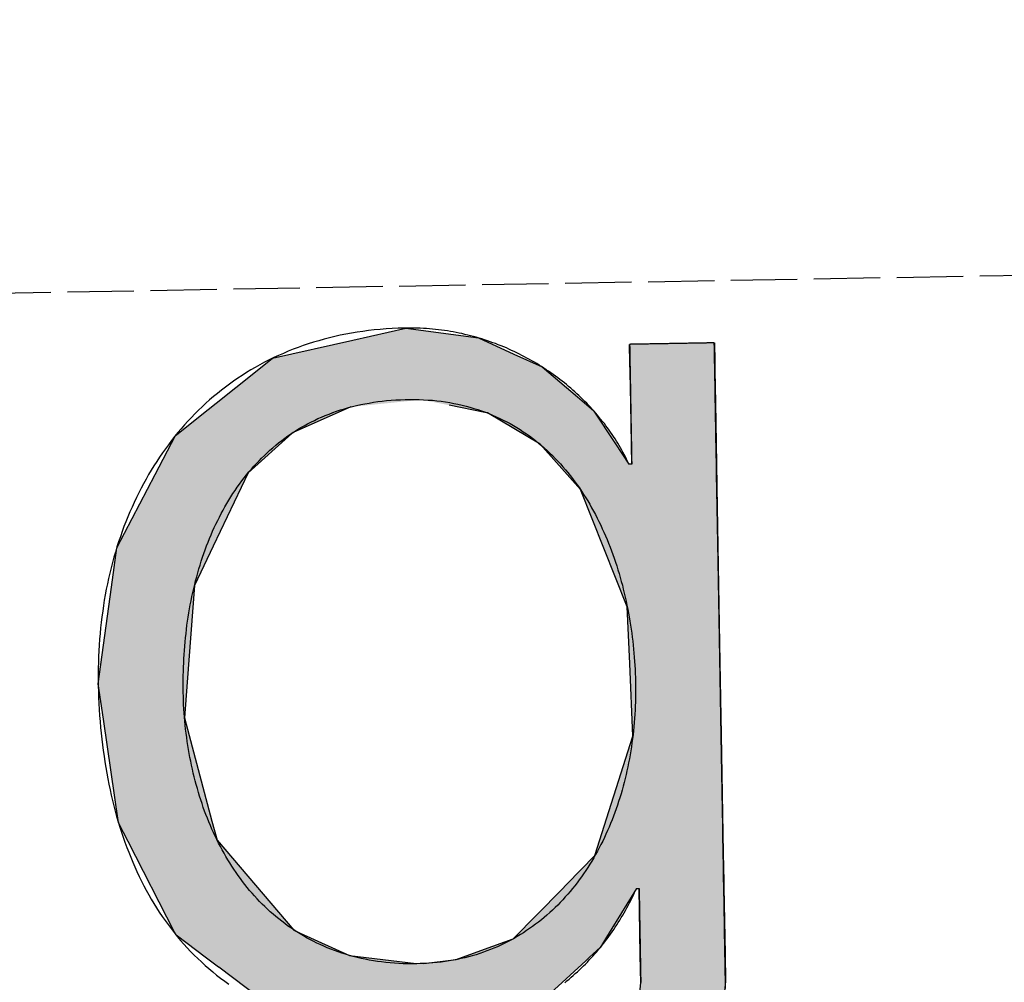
# Model space of a CAD drawing. Extents: x 1073 to 6773, y 5991 to 11616.
# Tile 28 of 58: x 3571 to 3646, y 8065 to 8138. Entities that reach past the tile are written whole.
import ezdxf

# ---------------------------------------------------------------- set-up
doc = ezdxf.new("R2010")
doc.units = 0
doc.linetypes.add('GEN3', pattern=[6.25, 5, -1.25])
doc.layers.get('0').update_dxf_attribs({"linetype": 'CONTINUOUS'})
doc.layers.add('3', color=6, linetype='GEN3')
doc.layers.add('LOGO', color=7, linetype='CONTINUOUS')

# ---------------------------------------------------------------- blocks, each defined once
blk = doc.blocks.new('*U29')
at = {"layer": 'LOGO', "color": 30, "linetype": 'CONTINUOUS'}
for p, q in [((70.736, 7.654), (71.316, 7.774)), ((71.316, 7.774), (72.103, 7.654)), ((69.862, 7.472), (70.736, 7.654)), ((72.103, 7.654), (72.485, 7.472)), ((73.747, 7.351), (73.747, 7.555)), ((74.669, 7.555), (74.669, 7.351)), ((69.672, 7.326), (69.862, 7.472)), ((72.485, 7.472), (72.791, 7.326)), ((69.239, 6.993), (69.672, 7.326)), ((72.791, 7.326), (73.169, 6.993)), ((73.747, 7.256), (73.747, 7.351)), ((74.669, 7.351), (74.669, 7.256)), ((73.747, 6.903), (73.747, 7.256)), ((74.669, 7.256), (74.669, 6.903)), ((69.153, 6.928), (69.239, 6.993)), ((73.169, 6.993), (73.244, 6.928)), ((68.806, 6.661), (69.153, 6.928)), ((70.704, 6.928), (70.07, 6.661)), ((72.161, 6.842), (71.772, 6.928)), ((73.244, 6.928), (73.342, 6.842)), ((73.747, 6.47), (73.747, 6.903)), ((74.669, 6.903), (74.669, 6.47)), ((72.187, 6.836), (72.161, 6.842)), ((72.754, 6.486), (72.187, 6.836)), ((73.342, 6.842), (73.346, 6.836)), ((73.346, 6.836), (73.568, 6.486)), ((68.562, 6.23), (68.792, 6.651)), ((68.792, 6.651), (68.806, 6.661)), ((70.058, 6.651), (69.574, 6.23)), ((70.07, 6.661), (70.058, 6.651)), ((72.956, 6.252), (72.754, 6.486)), ((73.568, 6.486), (73.717, 6.252)), ((73.747, 6.455), (73.747, 6.47)), ((73.747, 6.252), (73.747, 6.455)), ((74.669, 6.47), (74.669, 6.455)), ((74.669, 6.455), (74.669, 6.252)), ((68.131, 5.44), (68.562, 6.23)), ((69.574, 6.23), (69.18, 5.44)), ((73.185, 5.986), (72.956, 6.252)), ((74.669, 6.252), (74.669, 5.986)), ((73.672, 4.703), (73.185, 5.986)), ((74.669, 5.986), (74.669, 4.703)), ((68.065, 5.015), (68.131, 5.44)), ((69.18, 5.44), (68.969, 5.015)), ((67.904, 3.968), (68.065, 5.015)), ((68.969, 5.015), (68.872, 3.968)), ((73.687, 4.085), (73.672, 4.703)), ((74.669, 4.703), (74.669, 4.085)), ((73.708, 3.295), (73.687, 4.085)), ((74.669, 4.085), (74.669, 3.295)), ((67.954, 3.58), (67.904, 3.968)), ((68.872, 3.968), (68.836, 3.58)), ((68.098, 2.453), (67.954, 3.58)), ((68.836, 3.58), (69.115, 2.453)), ((73.273, 2.006), (73.708, 3.295)), ((74.669, 3.295), (74.669, 2.006)), ((68.2, 2.246), (68.098, 2.453)), ((69.115, 2.453), (69.167, 2.246)), ((68.688, 1.253), (68.2, 2.246)), ((69.167, 2.246), (69.986, 1.253)), ((72.961, 1.699), (73.273, 2.006)), ((74.669, 2.006), (74.669, 1.699)), ((72.369, 1.116), (72.901, 1.639)), ((72.901, 1.639), (72.961, 1.699)), ((73.717, 1.639), (73.384, 1.116)), ((73.747, 0.913), (73.747, 1.639)), ((74.669, 1.699), (74.669, 1.639)), ((74.669, 1.639), (74.669, 0.913)), ((68.704, 1.22), (68.688, 1.253)), ((69.029, 0.966), (68.704, 1.22)), ((69.986, 1.253), (70.054, 1.22)), ((70.054, 1.22), (70.586, 0.966)), ((72.054, 1.008), (72.369, 1.116)), ((73.384, 1.116), (73.315, 1.008)), ((69.159, 0.865), (69.029, 0.966)), ((70.586, 0.966), (71.308, 0.865)), ((71.744, 0.901), (72.054, 1.008)), ((73.315, 1.008), (73.195, 0.901)), ((69.16, 0.864), (69.159, 0.865)), ((69.602, 0.518), (69.16, 0.864)), ((71.39, 0.865), (71.744, 0.901)), ((73.153, 0.864), (72.764, 0.518)), ((73.154, 0.865), (73.153, 0.864)), ((73.195, 0.901), (73.154, 0.865)), ((73.747, 0.615), (73.747, 0.913)), ((74.669, 0.913), (74.669, 0.615)), ((73.606, -0.61), (73.747, 0.615)), ((74.669, 0.615), (74.522, -0.61)), ((69.764, 0.391), (69.602, 0.518)), ((72.764, 0.518), (72.494, 0.391)), ((70.739, 0.2), (69.764, 0.391)), ((72.494, 0.391), (72.088, 0.2)), ((71.316, 0.087), (70.739, 0.2)), ((72.088, 0.2), (71.316, 0.087)), ((73.462, -0.904), (73.606, -0.61)), ((74.522, -0.61), (74.486, -0.904)), ((68.409, -1.438), (68.183, -0.733)), ((69.105, -0.733), (69.393, -1.438)), ((73.168, -1.505), (73.462, -0.904)), ((74.486, -0.904), (74.186, -1.505)), ((68.516, -1.769), (68.409, -1.438)), ((69.393, -1.438), (69.755, -1.769)), ((72.422, -2.047), (73.168, -1.505)), ((74.186, -1.505), (73.915, -2.047)), ((68.652, -1.904), (68.516, -1.769)), ((69.755, -1.769), (69.903, -1.904)), ((68.992, -2.24), (68.652, -1.904)), ((69.903, -1.904), (71.316, -2.24)), ((71.316, -2.24), (72.412, -2.054)), ((72.412, -2.054), (72.422, -2.047)), ((73.904, -2.054), (73.636, -2.24)), ((73.915, -2.047), (73.904, -2.054)), ((69.233, -2.479), (68.992, -2.24)), ((73.636, -2.24), (73.295, -2.479)), ((69.922, -2.766), (69.233, -2.479)), ((73.295, -2.479), (72.881, -2.766)), ((70.208, -2.886), (69.922, -2.766)), ((72.881, -2.766), (72.131, -2.886)), ((71.316, -3.017), (70.208, -2.886)), ((72.131, -2.886), (71.316, -3.017))]:
    blk.add_line(p, q, dxfattribs=at)
at = {"layer": 'LOGO', "color": 30, "linetype": 'CONTINUOUS', "extrusion": (0, 0, -1)}
for points in [[(-71.316, 7.774), (-72.103, 7.654), (-70.736, 7.654)], [(-70.736, 7.654), (-72.485, 7.472), (-69.862, 7.472)], [(-70.736, 7.654), (-72.103, 7.654), (-72.485, 7.472)], [(-73.747, 7.555), (-74.669, 7.351), (-73.747, 7.351)], [(-73.747, 7.555), (-74.669, 7.555), (-74.669, 7.351)], [(-69.862, 7.472), (-72.791, 7.326), (-69.672, 7.326)], [(-69.862, 7.472), (-72.485, 7.472), (-72.791, 7.326)], [(-69.672, 7.326), (-73.169, 6.993), (-69.239, 6.993)], [(-69.672, 7.326), (-72.791, 7.326), (-73.169, 6.993)], [(-73.747, 7.351), (-74.669, 7.256), (-73.747, 7.256)], [(-73.747, 7.351), (-74.669, 7.351), (-74.669, 7.256)], [(-73.747, 7.256), (-74.669, 6.903), (-73.747, 6.903)], [(-73.747, 7.256), (-74.669, 7.256), (-74.669, 6.903)], [(-69.239, 6.993), (-70.704, 6.928), (-69.153, 6.928)], [(-69.239, 6.993), (-71.476, 6.993), (-70.704, 6.928)], [(-71.476, 6.993), (-73.244, 6.928), (-71.772, 6.928)], [(-71.476, 6.993), (-73.169, 6.993), (-73.244, 6.928)], [(-69.153, 6.928), (-70.07, 6.661), (-68.806, 6.661)], [(-69.153, 6.928), (-70.704, 6.928), (-70.07, 6.661)], [(-71.772, 6.928), (-73.342, 6.842), (-72.161, 6.842)], [(-71.772, 6.928), (-73.244, 6.928), (-73.342, 6.842)], [(-73.747, 6.903), (-74.669, 6.47), (-73.747, 6.47)], [(-73.747, 6.903), (-74.669, 6.903), (-74.669, 6.47)], [(-72.161, 6.842), (-73.346, 6.836), (-72.187, 6.836)], [(-72.161, 6.842), (-73.342, 6.842), (-73.346, 6.836)], [(-72.187, 6.836), (-73.568, 6.486), (-72.754, 6.486)], [(-72.187, 6.836), (-73.346, 6.836), (-73.568, 6.486)], [(-68.792, 6.651), (-69.574, 6.23), (-68.562, 6.23)], [(-68.806, 6.661), (-70.058, 6.651), (-68.792, 6.651)], [(-68.792, 6.651), (-70.058, 6.651), (-69.574, 6.23)], [(-68.806, 6.661), (-70.07, 6.661), (-70.058, 6.651)], [(-72.754, 6.486), (-73.717, 6.252), (-72.956, 6.252)], [(-72.754, 6.486), (-73.568, 6.486), (-73.717, 6.252)], [(-73.747, 6.47), (-74.669, 6.455), (-73.747, 6.455)], [(-73.747, 6.47), (-74.669, 6.47), (-74.669, 6.455)], [(-73.747, 6.455), (-74.669, 6.252), (-73.747, 6.252)], [(-73.747, 6.455), (-74.669, 6.455), (-74.669, 6.252)], [(-68.562, 6.23), (-69.18, 5.44), (-68.131, 5.44)], [(-68.562, 6.23), (-69.574, 6.23), (-69.18, 5.44)], [(-72.956, 6.252), (-74.669, 5.986), (-73.185, 5.986)], [(-72.956, 6.252), (-74.669, 6.252), (-74.669, 5.986)], [(-73.185, 5.986), (-74.669, 4.703), (-73.672, 4.703)], [(-73.185, 5.986), (-74.669, 5.986), (-74.669, 4.703)], [(-68.131, 5.44), (-68.969, 5.015), (-68.065, 5.015)], [(-68.131, 5.44), (-69.18, 5.44), (-68.969, 5.015)], [(-68.065, 5.015), (-68.872, 3.968), (-67.904, 3.968)], [(-68.065, 5.015), (-68.969, 5.015), (-68.872, 3.968)], [(-73.672, 4.703), (-74.669, 4.085), (-73.687, 4.085)], [(-73.672, 4.703), (-74.669, 4.703), (-74.669, 4.085)], [(-73.687, 4.085), (-74.669, 3.295), (-73.708, 3.295)], [(-73.687, 4.085), (-74.669, 4.085), (-74.669, 3.295)], [(-67.904, 3.968), (-68.836, 3.58), (-67.954, 3.58)], [(-67.904, 3.968), (-68.872, 3.968), (-68.836, 3.58)], [(-67.954, 3.58), (-69.115, 2.453), (-68.098, 2.453)], [(-67.954, 3.58), (-68.836, 3.58), (-69.115, 2.453)], [(-73.708, 3.295), (-74.669, 2.006), (-73.273, 2.006)], [(-73.708, 3.295), (-74.669, 3.295), (-74.669, 2.006)], [(-68.098, 2.453), (-69.167, 2.246), (-68.2, 2.246)], [(-68.098, 2.453), (-69.115, 2.453), (-69.167, 2.246)], [(-68.2, 2.246), (-69.986, 1.253), (-68.688, 1.253)], [(-68.2, 2.246), (-69.167, 2.246), (-69.986, 1.253)], [(-73.273, 2.006), (-74.669, 1.699), (-72.961, 1.699)], [(-73.273, 2.006), (-74.669, 2.006), (-74.669, 1.699)], [(-72.901, 1.639), (-73.384, 1.116), (-72.369, 1.116)], [(-72.961, 1.699), (-74.669, 1.639), (-72.901, 1.639)], [(-72.901, 1.639), (-73.717, 1.639), (-73.384, 1.116)], [(-72.961, 1.699), (-74.669, 1.699), (-74.669, 1.639)], [(-73.747, 1.639), (-74.669, 0.913), (-73.747, 0.913)], [(-73.747, 1.639), (-74.669, 1.639), (-74.669, 0.913)], [(-68.688, 1.253), (-70.054, 1.22), (-68.704, 1.22)], [(-68.688, 1.253), (-69.986, 1.253), (-70.054, 1.22)], [(-68.704, 1.22), (-70.586, 0.966), (-69.029, 0.966)], [(-68.704, 1.22), (-70.054, 1.22), (-70.586, 0.966)], [(-72.369, 1.116), (-73.315, 1.008), (-72.054, 1.008)], [(-72.369, 1.116), (-73.384, 1.116), (-73.315, 1.008)], [(-69.029, 0.966), (-71.308, 0.865), (-69.159, 0.865)], [(-69.029, 0.966), (-70.586, 0.966), (-71.308, 0.865)], [(-72.054, 1.008), (-73.195, 0.901), (-71.744, 0.901)], [(-72.054, 1.008), (-73.315, 1.008), (-73.195, 0.901)], [(-69.159, 0.865), (-71.316, 0.864), (-69.16, 0.864)], [(-69.159, 0.865), (-71.308, 0.865), (-71.316, 0.864)], [(-69.16, 0.864), (-72.764, 0.518), (-69.602, 0.518)], [(-69.16, 0.864), (-73.153, 0.864), (-72.764, 0.518)], [(-71.39, 0.865), (-73.153, 0.864), (-71.316, 0.864)], [(-71.744, 0.901), (-73.154, 0.865), (-71.39, 0.865)], [(-71.39, 0.865), (-73.154, 0.865), (-73.153, 0.864)], [(-71.744, 0.901), (-73.195, 0.901), (-73.154, 0.865)], [(-73.747, 0.913), (-74.669, 0.615), (-73.747, 0.615)], [(-73.747, 0.913), (-74.669, 0.913), (-74.669, 0.615)], [(-73.747, 0.615), (-74.522, -0.61), (-73.606, -0.61)], [(-73.747, 0.615), (-74.669, 0.615), (-74.522, -0.61)], [(-69.602, 0.518), (-72.494, 0.391), (-69.764, 0.391)], [(-69.602, 0.518), (-72.764, 0.518), (-72.494, 0.391)], [(-69.764, 0.391), (-72.088, 0.2), (-70.739, 0.2)], [(-69.764, 0.391), (-72.494, 0.391), (-72.088, 0.2)], [(-70.739, 0.2), (-72.088, 0.2), (-71.316, 0.087)], [(-73.606, -0.61), (-74.486, -0.904), (-73.462, -0.904)], [(-73.606, -0.61), (-74.522, -0.61), (-74.486, -0.904)], [(-68.183, -0.733), (-69.393, -1.438), (-68.409, -1.438)], [(-68.183, -0.733), (-69.105, -0.733), (-69.393, -1.438)], [(-73.462, -0.904), (-74.186, -1.505), (-73.168, -1.505)], [(-73.462, -0.904), (-74.486, -0.904), (-74.186, -1.505)], [(-68.409, -1.438), (-69.755, -1.769), (-68.516, -1.769)], [(-68.409, -1.438), (-69.393, -1.438), (-69.755, -1.769)], [(-73.168, -1.505), (-73.915, -2.047), (-72.422, -2.047)], [(-73.168, -1.505), (-74.186, -1.505), (-73.915, -2.047)], [(-68.516, -1.769), (-69.903, -1.904), (-68.652, -1.904)], [(-68.516, -1.769), (-69.755, -1.769), (-69.903, -1.904)], [(-68.652, -1.904), (-71.316, -2.24), (-68.992, -2.24)], [(-68.652, -1.904), (-69.903, -1.904), (-71.316, -2.24)], [(-72.412, -2.054), (-73.636, -2.24), (-71.316, -2.24)], [(-72.422, -2.047), (-73.904, -2.054), (-72.412, -2.054)], [(-72.412, -2.054), (-73.904, -2.054), (-73.636, -2.24)], [(-72.422, -2.047), (-73.915, -2.047), (-73.904, -2.054)], [(-68.992, -2.24), (-73.295, -2.479), (-69.233, -2.479)], [(-68.992, -2.24), (-73.636, -2.24), (-73.295, -2.479)], [(-69.233, -2.479), (-72.881, -2.766), (-69.922, -2.766)], [(-69.233, -2.479), (-73.295, -2.479), (-72.881, -2.766)], [(-69.922, -2.766), (-72.131, -2.886), (-70.208, -2.886)], [(-69.922, -2.766), (-72.881, -2.766), (-72.131, -2.886)], [(-70.208, -2.886), (-72.131, -2.886), (-71.316, -3.017)]]:
    blk.add_solid(points, dxfattribs=at)
blk = doc.blocks.new('KLAUS')
at = {"layer": 'LOGO'}
for points in [[(74.668, 7.555, 0), (74.668, 7.555, 0), (74.667, 7.555, 0), (74.666, 7.555, 0), (74.664, 7.555, 0), (74.662, 7.555, 0), (74.659, 7.555, 0), (74.655, 7.555, 0), (74.651, 7.555, 0), (74.647, 7.555, 0), (74.642, 7.555, 0), (74.636, 7.555, 0), (74.63, 7.555, 0), (74.624, 7.555, 0), (74.617, 7.555, 0), (74.61, 7.555, 0), (74.603, 7.555, 0), (74.595, 7.555, 0), (74.587, 7.555, 0), (74.578, 7.555, 0), (74.569, 7.555, 0), (74.559, 7.555, 0), (74.55, 7.555, 0), (74.54, 7.555, 0), (74.529, 7.555, 0), (74.519, 7.555, 0), (74.508, 7.555, 0), (74.497, 7.555, 0), (74.486, 7.555, 0), (74.474, 7.555, 0), (74.462, 7.555, 0), (74.45, 7.555, 0), (74.438, 7.555, 0), (74.425, 7.555, 0), (74.412, 7.555, 0), (74.399, 7.555, 0), (74.386, 7.555, 0), (74.373, 7.555, 0), (74.36, 7.555, 0), (74.346, 7.555, 0), (74.333, 7.555, 0), (74.319, 7.555, 0), (74.305, 7.555, 0), (74.291, 7.555, 0), (74.278, 7.555, 0), (74.263, 7.555, 0), (74.249, 7.555, 0), (74.235, 7.555, 0), (74.221, 7.555, 0), (74.207, 7.555, 0), (74.193, 7.555, 0), (74.179, 7.555, 0), (74.165, 7.555, 0), (74.151, 7.555, 0), (74.137, 7.555, 0), (74.123, 7.555, 0), (74.109, 7.555, 0), (74.095, 7.555, 0), (74.082, 7.555, 0), (74.068, 7.555, 0), (74.054, 7.555, 0), (74.041, 7.555, 0), (74.028, 7.555, 0), (74.015, 7.555, 0), (74.002, 7.555, 0), (73.989, 7.555, 0), (73.977, 7.555, 0), (73.965, 7.555, 0), (73.952, 7.555, 0), (73.941, 7.555, 0), (73.929, 7.555, 0), (73.918, 7.555, 0), (73.906, 7.555, 0), (73.895, 7.555, 0), (73.885, 7.555, 0), (73.875, 7.555, 0), (73.865, 7.555, 0), (73.855, 7.555, 0), (73.846, 7.555, 0), (73.837, 7.555, 0), (73.828, 7.555, 0), (73.82, 7.555, 0), (73.812, 7.555, 0), (73.804, 7.555, 0), (73.797, 7.555, 0), (73.791, 7.555, 0), (73.784, 7.555, 0), (73.778, 7.555, 0), (73.773, 7.555, 0), (73.768, 7.555, 0), (73.764, 7.555, 0), (73.76, 7.555, 0), (73.756, 7.555, 0), (73.753, 7.555, 0), (73.751, 7.555, 0), (73.749, 7.555, 0), (73.748, 7.555, 0), (73.747, 7.555, 0), (73.747, 7.555, 0), (73.747, 7.554, 0), (73.747, 7.553, 0), (73.747, 7.551, 0), (73.747, 7.548, 0), (73.747, 7.545, 0), (73.747, 7.54, 0), (73.747, 7.535, 0), (73.747, 7.53, 0), (73.747, 7.523, 0), (73.747, 7.516, 0), (73.747, 7.509, 0), (73.747, 7.5, 0), (73.747, 7.491, 0), (73.747, 7.482, 0), (73.747, 7.472, 0), (73.747, 7.461, 0), (73.747, 7.45, 0), (73.747, 7.438, 0), (73.747, 7.426, 0), (73.747, 7.413, 0), (73.747, 7.4, 0), (73.747, 7.386, 0), (73.747, 7.372, 0), (73.747, 7.357, 0), (73.747, 7.342, 0), (73.747, 7.327, 0), (73.747, 7.311, 0), (73.747, 7.295, 0), (73.747, 7.279, 0), (73.747, 7.262, 0), (73.747, 7.245, 0), (73.747, 7.227, 0), (73.747, 7.209, 0), (73.747, 7.191, 0), (73.747, 7.173, 0), (73.747, 7.155, 0), (73.747, 7.136, 0), (73.747, 7.117, 0), (73.747, 7.098, 0), (73.747, 7.079, 0), (73.747, 7.06, 0), (73.747, 7.04, 0), (73.747, 7.02, 0), (73.747, 7.001, 0), (73.747, 6.981, 0), (73.747, 6.961, 0), (73.747, 6.941, 0), (73.747, 6.921, 0), (73.747, 6.901, 0), (73.747, 6.881, 0), (73.747, 6.861, 0), (73.747, 6.842, 0), (73.747, 6.822, 0), (73.747, 6.802, 0), (73.747, 6.782, 0), (73.747, 6.763, 0), (73.747, 6.743, 0), (73.747, 6.724, 0), (73.747, 6.705, 0), (73.747, 6.686, 0), (73.747, 6.667, 0), (73.747, 6.648, 0), (73.747, 6.63, 0), (73.747, 6.612, 0), (73.747, 6.594, 0), (73.747, 6.576, 0), (73.747, 6.559, 0), (73.747, 6.541, 0), (73.747, 6.525, 0), (73.747, 6.508, 0), (73.747, 6.492, 0), (73.747, 6.477, 0), (73.747, 6.461, 0), (73.747, 6.446, 0), (73.747, 6.432, 0), (73.747, 6.418, 0), (73.747, 6.404, 0), (73.747, 6.391, 0), (73.747, 6.378, 0), (73.747, 6.366, 0), (73.747, 6.354, 0), (73.747, 6.343, 0), (73.747, 6.333, 0), (73.747, 6.323, 0), (73.747, 6.313, 0), (73.747, 6.305, 0), (73.747, 6.296, 0), (73.747, 6.289, 0), (73.747, 6.282, 0), (73.747, 6.276, 0), (73.747, 6.27, 0), (73.747, 6.265, 0), (73.747, 6.261, 0), (73.747, 6.258, 0), (73.747, 6.255, 0), (73.747, 6.253, 0), (73.747, 6.252, 0), (73.747, 6.252, 0), (73.747, 6.252, 0), (73.747, 6.252, 0), (73.746, 6.252, 0), (73.746, 6.252, 0), (73.746, 6.252, 0), (73.746, 6.252, 0), (73.746, 6.252, 0), (73.746, 6.252, 0), (73.746, 6.252, 0), (73.746, 6.252, 0), (73.746, 6.252, 0), (73.745, 6.252, 0), (73.745, 6.252, 0), (73.745, 6.252, 0), (73.745, 6.252, 0), (73.744, 6.252, 0), (73.744, 6.252, 0), (73.744, 6.252, 0), (73.744, 6.252, 0), (73.743, 6.252, 0), (73.743, 6.252, 0), (73.743, 6.252, 0), (73.742, 6.252, 0), (73.742, 6.252, 0), (73.742, 6.252, 0), (73.741, 6.252, 0), (73.741, 6.252, 0), (73.741, 6.252, 0), (73.74, 6.252, 0), (73.74, 6.252, 0), (73.74, 6.252, 0), (73.739, 6.252, 0), (73.739, 6.252, 0), (73.738, 6.252, 0), (73.738, 6.252, 0), (73.737, 6.252, 0), (73.737, 6.252, 0), (73.737, 6.252, 0), (73.736, 6.252, 0), (73.736, 6.252, 0), (73.735, 6.252, 0), (73.735, 6.252, 0), (73.734, 6.252, 0), (73.734, 6.252, 0), (73.734, 6.252, 0), (73.733, 6.252, 0), (73.733, 6.252, 0), (73.732, 6.252, 0), (73.732, 6.252, 0), (73.731, 6.252, 0), (73.731, 6.252, 0), (73.73, 6.252, 0), (73.73, 6.252, 0), (73.729, 6.252, 0), (73.729, 6.252, 0), (73.729, 6.252, 0), (73.728, 6.252, 0), (73.728, 6.252, 0), (73.727, 6.252, 0), (73.727, 6.252, 0), (73.726, 6.252, 0), (73.726, 6.252, 0), (73.725, 6.252, 0), (73.725, 6.252, 0), (73.725, 6.252, 0), (73.724, 6.252, 0), (73.724, 6.252, 0), (73.724, 6.252, 0), (73.723, 6.252, 0), (73.723, 6.252, 0), (73.722, 6.252, 0), (73.722, 6.252, 0), (73.722, 6.252, 0), (73.721, 6.252, 0), (73.721, 6.252, 0), (73.721, 6.252, 0), (73.72, 6.252, 0), (73.72, 6.252, 0), (73.72, 6.252, 0), (73.719, 6.252, 0), (73.719, 6.252, 0), (73.719, 6.252, 0), (73.719, 6.252, 0), (73.719, 6.252, 0), (73.718, 6.252, 0), (73.718, 6.252, 0), (73.718, 6.252, 0), (73.718, 6.252, 0), (73.718, 6.252, 0), (73.718, 6.252, 0), (73.717, 6.252, 0), (73.717, 6.252, 0), (73.717, 6.252, 0), (73.717, 6.252, 0), (73.717, 6.252, 0), (73.717, 6.252, 0), (73.717, 6.252, 0), (73.715, 6.257, 0), (73.703, 6.282, 0), (73.692, 6.307, 0), (73.679, 6.333, 0), (73.667, 6.358, 0), (73.654, 6.383, 0), (73.641, 6.408, 0), (73.627, 6.433, 0), (73.614, 6.458, 0), (73.599, 6.482, 0), (73.585, 6.507, 0), (73.57, 6.531, 0), (73.555, 6.555, 0), (73.539, 6.58, 0), (73.523, 6.604, 0), (73.507, 6.627, 0), (73.491, 6.651, 0), (73.474, 6.675, 0), (73.457, 6.698, 0), (73.439, 6.721, 0), (73.421, 6.744, 0), (73.403, 6.767, 0), (73.385, 6.79, 0), (73.367, 6.813, 0), (73.347, 6.835, 0), (73.328, 6.857, 0), (73.309, 6.879, 0), (73.289, 6.901, 0), (73.269, 6.923, 0), (73.249, 6.944, 0), (73.228, 6.966, 0), (73.207, 6.987, 0), (73.186, 7.008, 0), (73.164, 7.029, 0), (73.142, 7.049, 0), (73.12, 7.069, 0), (73.098, 7.089, 0), (73.076, 7.109, 0), (73.053, 7.129, 0), (73.03, 7.148, 0), (73.006, 7.168, 0), (72.983, 7.187, 0), (72.959, 7.205, 0), (72.935, 7.224, 0), (72.911, 7.242, 0), (72.886, 7.26, 0), (72.861, 7.278, 0), (72.836, 7.295, 0), (72.811, 7.313, 0), (72.785, 7.33, 0), (72.76, 7.346, 0), (72.734, 7.363, 0), (72.708, 7.379, 0), (72.681, 7.395, 0), (72.654, 7.411, 0), (72.628, 7.426, 0), (72.601, 7.441, 0), (72.573, 7.456, 0), (72.546, 7.471, 0), (72.518, 7.485, 0), (72.49, 7.499, 0), (72.462, 7.512, 0), (72.434, 7.526, 0), (72.406, 7.539, 0), (72.377, 7.551, 0), (72.348, 7.564, 0), (72.319, 7.576, 0), (72.29, 7.588, 0), (72.26, 7.599, 0), (72.231, 7.61, 0), (72.201, 7.621, 0), (72.171, 7.631, 0), (72.141, 7.642, 0), (72.111, 7.651, 0), (72.081, 7.661, 0), (72.05, 7.67, 0), (72.019, 7.679, 0), (71.988, 7.687, 0), (71.957, 7.695, 0), (71.926, 7.703, 0), (71.895, 7.71, 0), (71.863, 7.717, 0), (71.831, 7.723, 0), (71.8, 7.729, 0), (71.768, 7.735, 0), (71.736, 7.741, 0), (71.703, 7.746, 0), (71.671, 7.75, 0), (71.639, 7.755, 0), (71.606, 7.758, 0), (71.573, 7.762, 0), (71.54, 7.765, 0), (71.507, 7.767, 0), (71.474, 7.77, 0), (71.441, 7.771, 0), (71.408, 7.773, 0), (71.374, 7.774, 0), (71.341, 7.774, 0), (71.299, 7.774, 0), (71.233, 7.774, 0), (71.167, 7.772, 0), (71.102, 7.769, 0), (71.037, 7.765, 0), (70.973, 7.76, 0), (70.91, 7.754, 0), (70.847, 7.747, 0), (70.785, 7.739, 0), (70.723, 7.729, 0), (70.662, 7.719, 0), (70.602, 7.708, 0), (70.542, 7.696, 0), (70.483, 7.683, 0), (70.425, 7.669, 0), (70.367, 7.654, 0), (70.31, 7.638, 0), (70.253, 7.621, 0), (70.197, 7.603, 0), (70.142, 7.585, 0), (70.087, 7.565, 0), (70.033, 7.545, 0), (69.98, 7.523, 0), (69.927, 7.501, 0), (69.875, 7.478, 0), (69.823, 7.454, 0), (69.772, 7.429, 0), (69.722, 7.403, 0), (69.672, 7.376, 0), (69.623, 7.349, 0), (69.575, 7.321, 0), (69.527, 7.291, 0), (69.48, 7.262, 0), (69.434, 7.231, 0), (69.388, 7.199, 0), (69.343, 7.167, 0), (69.299, 7.134, 0), (69.255, 7.1, 0), (69.212, 7.066, 0), (69.169, 7.031, 0), (69.128, 6.995, 0), (69.087, 6.958, 0), (69.046, 6.92, 0), (69.006, 6.882, 0), (68.967, 6.843, 0), (68.929, 6.804, 0), (68.891, 6.763, 0), (68.854, 6.723, 0), (68.818, 6.681, 0), (68.782, 6.639, 0), (68.747, 6.596, 0), (68.713, 6.552, 0), (68.679, 6.508, 0), (68.646, 6.463, 0), (68.614, 6.418, 0), (68.582, 6.372, 0), (68.551, 6.325, 0), (68.521, 6.278, 0), (68.492, 6.231, 0), (68.463, 6.182, 0), (68.435, 6.133, 0), (68.407, 6.084, 0), (68.381, 6.034, 0), (68.355, 5.983, 0), (68.33, 5.932, 0), (68.305, 5.881, 0), (68.281, 5.829, 0), (68.258, 5.776, 0), (68.236, 5.723, 0), (68.214, 5.67, 0), (68.193, 5.616, 0), (68.173, 5.561, 0), (68.153, 5.506, 0), (68.134, 5.451, 0), (68.116, 5.395, 0), (68.099, 5.339, 0), (68.082, 5.282, 0), (68.066, 5.225, 0), (68.051, 5.168, 0), (68.037, 5.11, 0), (68.023, 5.052, 0), (68.01, 4.993, 0), (67.998, 4.934, 0), (67.986, 4.875, 0), (67.976, 4.815, 0), (67.966, 4.755, 0), (67.957, 4.695, 0), (67.948, 4.634, 0), (67.94, 4.573, 0), (67.933, 4.512, 0), (67.927, 4.45, 0), (67.921, 4.388, 0), (67.917, 4.326, 0), (67.913, 4.264, 0), (67.91, 4.201, 0), (67.907, 4.138, 0), (67.906, 4.075, 0), (67.905, 4.011, 0), (67.904, 3.947, 0), (67.905, 3.881, 0), (67.906, 3.816, 0), (67.908, 3.751, 0), (67.91, 3.686, 0), (67.913, 3.621, 0), (67.917, 3.557, 0), (67.921, 3.493, 0), (67.926, 3.43, 0), (67.932, 3.366, 0), (67.938, 3.303, 0), (67.945, 3.241, 0), (67.953, 3.179, 0), (67.961, 3.117, 0), (67.969, 3.055, 0), (67.979, 2.994, 0), (67.989, 2.933, 0), (68, 2.873, 0), (68.012, 2.813, 0), (68.024, 2.754, 0), (68.037, 2.695, 0), (68.05, 2.636, 0), (68.064, 2.578, 0), (68.079, 2.52, 0), (68.095, 2.463, 0), (68.111, 2.406, 0), (68.128, 2.35, 0), (68.146, 2.294, 0), (68.164, 2.239, 0), (68.183, 2.184, 0), (68.203, 2.13, 0), (68.224, 2.076, 0), (68.245, 2.023, 0), (68.267, 1.97, 0), (68.289, 1.918, 0), (68.313, 1.866, 0), (68.337, 1.815, 0), (68.361, 1.764, 0), (68.387, 1.715, 0), (68.413, 1.665, 0), (68.44, 1.616, 0), (68.468, 1.568, 0), (68.496, 1.521, 0), (68.525, 1.474, 0), (68.555, 1.427, 0), (68.586, 1.382, 0), (68.617, 1.337, 0), (68.649, 1.292, 0), (68.682, 1.249, 0), (68.716, 1.206, 0), (68.75, 1.163, 0), (68.785, 1.122, 0), (68.821, 1.081, 0), (68.858, 1.04, 0), (68.895, 1.001, 0), (68.934, 0.962, 0), (68.973, 0.924, 0), (69.012, 0.886, 0), (69.053, 0.85, 0), (69.094, 0.814, 0), (69.136, 0.779, 0), (69.179, 0.744, 0), (69.223, 0.711, 0), (69.267, 0.678, 0)], [(72.921, 0.63, 0), (72.945, 0.649, 0), (72.968, 0.668, 0), (72.992, 0.687, 0), (73.015, 0.707, 0), (73.037, 0.726, 0), (73.06, 0.746, 0), (73.083, 0.767, 0), (73.105, 0.787, 0), (73.127, 0.808, 0), (73.148, 0.829, 0), (73.17, 0.85, 0), (73.191, 0.872, 0), (73.212, 0.894, 0), (73.233, 0.916, 0), (73.254, 0.938, 0), (73.274, 0.96, 0), (73.294, 0.983, 0), (73.314, 1.006, 0), (73.333, 1.029, 0), (73.352, 1.053, 0), (73.371, 1.076, 0), (73.39, 1.1, 0), (73.409, 1.124, 0), (73.427, 1.149, 0), (73.445, 1.173, 0), (73.463, 1.198, 0), (73.48, 1.223, 0), (73.498, 1.249, 0), (73.514, 1.274, 0), (73.531, 1.3, 0), (73.547, 1.326, 0), (73.564, 1.352, 0), (73.579, 1.378, 0), (73.595, 1.404, 0), (73.61, 1.431, 0), (73.625, 1.458, 0), (73.64, 1.485, 0), (73.655, 1.512, 0), (73.669, 1.54, 0), (73.683, 1.568, 0), (73.696, 1.596, 0), (73.71, 1.624, 0), (73.717, 1.639, 0), (73.717, 1.639, 0), (73.717, 1.639, 0), (73.717, 1.639, 0), (73.717, 1.639, 0), (73.717, 1.639, 0), (73.717, 1.639, 0), (73.718, 1.639, 0), (73.718, 1.639, 0), (73.718, 1.639, 0), (73.718, 1.639, 0), (73.718, 1.639, 0), (73.718, 1.639, 0), (73.719, 1.639, 0), (73.719, 1.639, 0), (73.719, 1.639, 0), (73.719, 1.639, 0), (73.719, 1.639, 0), (73.72, 1.639, 0), (73.72, 1.639, 0), (73.72, 1.639, 0), (73.721, 1.639, 0), (73.721, 1.639, 0), (73.721, 1.639, 0), (73.722, 1.639, 0), (73.722, 1.639, 0), (73.722, 1.639, 0), (73.723, 1.639, 0), (73.723, 1.639, 0), (73.723, 1.639, 0), (73.724, 1.639, 0), (73.724, 1.639, 0), (73.725, 1.639, 0), (73.725, 1.639, 0), (73.725, 1.639, 0), (73.726, 1.639, 0), (73.726, 1.639, 0), (73.727, 1.639, 0), (73.727, 1.639, 0), (73.728, 1.639, 0), (73.728, 1.639, 0), (73.728, 1.639, 0), (73.729, 1.639, 0), (73.729, 1.639, 0), (73.73, 1.639, 0), (73.73, 1.639, 0), (73.731, 1.639, 0), (73.731, 1.639, 0), (73.731, 1.639, 0), (73.732, 1.639, 0), (73.732, 1.639, 0), (73.733, 1.639, 0), (73.733, 1.639, 0), (73.734, 1.639, 0), (73.734, 1.639, 0), (73.735, 1.639, 0), (73.735, 1.639, 0), (73.736, 1.639, 0), (73.736, 1.639, 0), (73.737, 1.639, 0), (73.737, 1.639, 0), (73.737, 1.639, 0), (73.738, 1.639, 0), (73.738, 1.639, 0), (73.739, 1.639, 0), (73.739, 1.639, 0), (73.739, 1.639, 0), (73.74, 1.639, 0), (73.74, 1.639, 0), (73.74, 1.639, 0), (73.741, 1.639, 0), (73.741, 1.639, 0), (73.742, 1.639, 0), (73.742, 1.639, 0), (73.742, 1.639, 0), (73.743, 1.639, 0), (73.743, 1.639, 0), (73.743, 1.639, 0), (73.743, 1.639, 0), (73.744, 1.639, 0), (73.744, 1.639, 0), (73.744, 1.639, 0), (73.745, 1.639, 0), (73.745, 1.639, 0), (73.745, 1.639, 0), (73.745, 1.639, 0), (73.746, 1.639, 0), (73.746, 1.639, 0), (73.746, 1.639, 0), (73.746, 1.639, 0), (73.746, 1.639, 0), (73.746, 1.639, 0), (73.746, 1.639, 0), (73.746, 1.639, 0), (73.746, 1.639, 0), (73.746, 1.639, 0), (73.747, 1.639, 0), (73.747, 1.639, 0), (73.747, 1.639, 0), (73.747, 1.639, 0), (73.747, 1.637, 0), (73.747, 1.636, 0), (73.747, 1.633, 0), (73.747, 1.63, 0), (73.747, 1.626, 0), (73.747, 1.622, 0), (73.747, 1.618, 0), (73.747, 1.612, 0), (73.747, 1.607, 0), (73.747, 1.6, 0), (73.747, 1.594, 0), (73.747, 1.586, 0), (73.747, 1.579, 0), (73.747, 1.571, 0), (73.747, 1.562, 0), (73.747, 1.553, 0), (73.747, 1.544, 0), (73.747, 1.534, 0), (73.747, 1.524, 0), (73.747, 1.513, 0), (73.747, 1.502, 0), (73.747, 1.491, 0), (73.747, 1.479, 0), (73.747, 1.467, 0), (73.747, 1.455, 0), (73.747, 1.442, 0), (73.747, 1.43, 0), (73.747, 1.416, 0), (73.747, 1.403, 0), (73.747, 1.39, 0), (73.747, 1.376, 0), (73.747, 1.362, 0), (73.747, 1.347, 0), (73.747, 1.333, 0), (73.747, 1.318, 0), (73.747, 1.304, 0), (73.747, 1.289, 0), (73.747, 1.274, 0), (73.747, 1.259, 0), (73.747, 1.243, 0), (73.747, 1.228, 0), (73.747, 1.212, 0), (73.747, 1.197, 0), (73.747, 1.181, 0), (73.747, 1.166, 0), (73.747, 1.15, 0), (73.747, 1.134, 0), (73.747, 1.119, 0), (73.747, 1.103, 0), (73.747, 1.087, 0), (73.747, 1.072, 0), (73.747, 1.056, 0), (73.747, 1.041, 0), (73.747, 1.025, 0), (73.747, 1.01, 0), (73.747, 0.994, 0), (73.747, 0.979, 0), (73.747, 0.964, 0), (73.747, 0.949, 0), (73.747, 0.935, 0), (73.747, 0.92, 0), (73.747, 0.906, 0), (73.747, 0.891, 0), (73.747, 0.877, 0), (73.747, 0.864, 0), (73.747, 0.85, 0), (73.747, 0.837, 0), (73.747, 0.824, 0), (73.747, 0.811, 0), (73.747, 0.798, 0), (73.747, 0.786, 0), (73.747, 0.774, 0), (73.747, 0.763, 0), (73.747, 0.751, 0), (73.747, 0.74, 0), (73.747, 0.73, 0), (73.747, 0.72, 0), (73.747, 0.71, 0), (73.747, 0.7, 0), (73.747, 0.691, 0), (73.747, 0.683, 0), (73.747, 0.675, 0), (73.747, 0.667, 0), (73.747, 0.66, 0), (73.747, 0.653, 0), (73.747, 0.647, 0), (73.747, 0.641, 0), (73.747, 0.636, 0), (73.747, 0.631, 0), (73.747, 0.627, 0), (73.747, 0.624, 0), (73.747, 0.621, 0), (73.747, 0.618, 0)], [(74.668, 0.537, 0), (74.668, 0.606, 0), (74.668, 0.616, 0), (74.668, 0.622, 0), (74.668, 0.632, 0), (74.668, 0.646, 0), (74.668, 0.664, 0), (74.668, 0.686, 0), (74.668, 0.712, 0), (74.668, 0.742, 0), (74.668, 0.775, 0), (74.668, 0.812, 0), (74.668, 0.852, 0), (74.668, 0.896, 0), (74.668, 0.943, 0), (74.668, 0.993, 0), (74.668, 1.046, 0), (74.668, 1.102, 0), (74.668, 1.162, 0), (74.668, 1.224, 0), (74.668, 1.288, 0), (74.668, 1.356, 0), (74.668, 1.426, 0), (74.668, 1.499, 0), (74.668, 1.573, 0), (74.668, 1.651, 0), (74.668, 1.73, 0), (74.668, 1.812, 0), (74.668, 1.895, 0), (74.668, 1.981, 0), (74.668, 2.069, 0), (74.668, 2.158, 0), (74.668, 2.249, 0), (74.668, 2.341, 0), (74.668, 2.436, 0), (74.668, 2.531, 0), (74.668, 2.628, 0), (74.668, 2.726, 0), (74.668, 2.825, 0), (74.668, 2.926, 0), (74.668, 3.027, 0), (74.668, 3.129, 0), (74.668, 3.232, 0), (74.668, 3.336, 0), (74.668, 3.44, 0), (74.668, 3.545, 0), (74.668, 3.65, 0), (74.668, 3.756, 0), (74.668, 3.862, 0), (74.668, 3.968, 0), (74.668, 4.075, 0), (74.668, 4.181, 0), (74.668, 4.287, 0), (74.668, 4.393, 0), (74.668, 4.499, 0), (74.668, 4.604, 0), (74.668, 4.709, 0), (74.668, 4.814, 0), (74.668, 4.918, 0), (74.668, 5.021, 0), (74.668, 5.123, 0), (74.668, 5.225, 0), (74.668, 5.325, 0), (74.668, 5.425, 0), (74.668, 5.523, 0), (74.668, 5.62, 0), (74.668, 5.716, 0), (74.668, 5.81, 0), (74.668, 5.903, 0), (74.668, 5.994, 0), (74.668, 6.084, 0), (74.668, 6.172, 0), (74.668, 6.258, 0), (74.668, 6.342, 0), (74.668, 6.424, 0), (74.668, 6.504, 0), (74.668, 6.581, 0), (74.668, 6.657, 0), (74.668, 6.73, 0), (74.668, 6.8, 0), (74.668, 6.868, 0), (74.668, 6.934, 0), (74.668, 6.996, 0), (74.668, 7.056, 0), (74.668, 7.113, 0), (74.668, 7.166, 0), (74.668, 7.217, 0), (74.668, 7.265, 0), (74.668, 7.309, 0), (74.668, 7.35, 0), (74.668, 7.387, 0), (74.668, 7.421, 0), (74.668, 7.452, 0), (74.668, 7.478, 0), (74.668, 7.501, 0), (74.668, 7.52, 0), (74.668, 7.535, 0), (74.668, 7.546, 0), (74.668, 7.552, 0), (74.668, 7.555, 0), (74.668, 7.555, 0), (74.668, 7.555, 0), (74.668, 7.555, 0), (74.668, 7.555, 0), (74.668, 7.555, 0), (74.668, 7.555, 0), (74.668, 7.555, 0), (74.668, 7.555, 0), (74.668, 7.555, 0), (74.668, 7.555, 0), (74.668, 7.555, 0), (74.668, 7.555, 0), (74.668, 7.555, 0), (74.668, 7.555, 0), (74.668, 7.555, 0), (74.668, 7.555, 0), (74.668, 7.555, 0), (74.668, 7.555, 0), (74.668, 7.555, 0), (74.668, 7.555, 0), (74.668, 7.555, 0), (74.668, 7.555, 0), (74.668, 7.555, 0), (74.668, 7.555, 0), (74.668, 7.555, 0), (74.668, 7.555, 0), (74.668, 7.555, 0), (74.668, 7.555, 0), (74.668, 7.555, 0), (74.668, 7.555, 0), (74.668, 7.555, 0), (74.668, 7.555, 0), (74.668, 7.555, 0), (74.668, 7.555, 0), (74.668, 7.555, 0), (74.668, 7.555, 0), (74.668, 7.555, 0), (74.668, 7.555, 0), (74.668, 7.555, 0), (74.668, 7.555, 0), (74.668, 7.555, 0), (74.668, 7.555, 0), (74.668, 7.555, 0), (74.668, 7.555, 0), (74.668, 7.555, 0), (74.668, 7.555, 0), (74.668, 7.555, 0), (74.668, 7.555, 0), (74.668, 7.555, 0), (74.668, 7.555, 0), (74.668, 7.555, 0), (74.668, 7.555, 0), (74.668, 7.555, 0), (74.668, 7.555, 0), (74.668, 7.555, 0), (74.668, 7.555, 0), (74.668, 7.555, 0), (74.668, 7.555, 0), (74.668, 7.555, 0), (74.668, 7.555, 0), (74.668, 7.555, 0), (74.668, 7.555, 0), (74.668, 7.555, 0), (74.668, 7.555, 0), (74.668, 7.555, 0), (74.668, 7.555, 0), (74.668, 7.555, 0), (74.668, 7.555, 0), (74.668, 7.555, 0), (74.668, 7.555, 0), (74.668, 7.555, 0), (74.668, 7.555, 0), (74.668, 7.555, 0), (74.668, 7.555, 0), (74.668, 7.555, 0), (74.668, 7.555, 0), (74.668, 7.555, 0), (74.668, 7.555, 0), (74.668, 7.555, 0), (74.668, 7.555, 0), (74.668, 7.555, 0), (74.668, 7.555, 0), (74.668, 7.555, 0), (74.668, 7.555, 0), (74.668, 7.555, 0), (74.668, 7.555, 0), (74.668, 7.555, 0), (74.668, 7.555, 0), (74.668, 7.555, 0), (74.668, 7.555, 0), (74.668, 7.555, 0), (74.668, 7.555, 0), (74.668, 7.555, 0), (74.668, 7.555, 0), (74.668, 7.555, 0), (74.668, 7.555, 0), (74.668, 7.555, 0), (74.668, 7.555, 0)], [(71.316, 0.864, 0), (71.266, 0.864, 0), (71.217, 0.865, 0), (71.168, 0.867, 0), (71.121, 0.87, 0), (71.073, 0.874, 0), (71.026, 0.879, 0), (70.98, 0.884, 0), (70.933, 0.89, 0), (70.888, 0.897, 0), (70.843, 0.905, 0), (70.799, 0.913, 0), (70.755, 0.922, 0), (70.711, 0.932, 0), (70.669, 0.943, 0), (70.626, 0.955, 0), (70.584, 0.967, 0), (70.543, 0.98, 0), (70.502, 0.993, 0), (70.462, 1.008, 0), (70.422, 1.023, 0), (70.383, 1.038, 0), (70.344, 1.055, 0), (70.306, 1.072, 0), (70.268, 1.09, 0), (70.231, 1.108, 0), (70.194, 1.127, 0), (70.158, 1.147, 0), (70.122, 1.167, 0), (70.087, 1.188, 0), (70.052, 1.21, 0), (70.018, 1.232, 0), (69.984, 1.254, 0), (69.951, 1.278, 0), (69.918, 1.302, 0), (69.886, 1.326, 0), (69.854, 1.351, 0), (69.823, 1.377, 0), (69.792, 1.403, 0), (69.761, 1.43, 0), (69.732, 1.457, 0), (69.703, 1.485, 0), (69.674, 1.513, 0), (69.645, 1.542, 0), (69.618, 1.571, 0), (69.59, 1.601, 0), (69.564, 1.631, 0), (69.537, 1.662, 0), (69.511, 1.693, 0), (69.486, 1.725, 0), (69.461, 1.757, 0), (69.437, 1.79, 0), (69.413, 1.823, 0), (69.39, 1.857, 0), (69.367, 1.89, 0), (69.344, 1.925, 0), (69.322, 1.959, 0), (69.301, 1.995, 0), (69.28, 2.03, 0), (69.26, 2.066, 0), (69.24, 2.102, 0), (69.22, 2.139, 0), (69.201, 2.176, 0), (69.183, 2.213, 0), (69.164, 2.251, 0), (69.147, 2.289, 0), (69.13, 2.327, 0), (69.113, 2.366, 0), (69.097, 2.405, 0), (69.081, 2.444, 0), (69.066, 2.484, 0), (69.051, 2.524, 0), (69.037, 2.564, 0), (69.023, 2.604, 0), (69.01, 2.645, 0), (68.997, 2.686, 0), (68.985, 2.727, 0), (68.973, 2.768, 0), (68.962, 2.81, 0), (68.951, 2.852, 0), (68.94, 2.894, 0), (68.93, 2.936, 0), (68.921, 2.978, 0), (68.912, 3.021, 0), (68.903, 3.064, 0), (68.895, 3.107, 0), (68.887, 3.15, 0), (68.88, 3.193, 0), (68.873, 3.237, 0), (68.867, 3.28, 0), (68.861, 3.324, 0), (68.856, 3.368, 0), (68.851, 3.412, 0), (68.846, 3.456, 0), (68.842, 3.5, 0), (68.839, 3.544, 0), (68.836, 3.589, 0), (68.833, 3.633, 0), (68.831, 3.678, 0), (68.829, 3.722, 0), (68.828, 3.767, 0), (68.827, 3.811, 0), (68.827, 3.856, 0), (68.827, 3.902, 0), (68.828, 3.948, 0), (68.829, 3.994, 0), (68.83, 4.04, 0), (68.832, 4.086, 0), (68.834, 4.131, 0), (68.837, 4.177, 0), (68.84, 4.223, 0), (68.844, 4.269, 0), (68.847, 4.314, 0), (68.852, 4.36, 0), (68.857, 4.405, 0), (68.862, 4.45, 0), (68.868, 4.496, 0), (68.874, 4.541, 0), (68.88, 4.586, 0), (68.888, 4.631, 0), (68.895, 4.675, 0), (68.903, 4.72, 0), (68.912, 4.764, 0), (68.92, 4.808, 0), (68.93, 4.852, 0), (68.939, 4.896, 0), (68.95, 4.94, 0), (68.96, 4.983, 0), (68.972, 5.026, 0), (68.983, 5.069, 0), (68.995, 5.112, 0), (69.008, 5.154, 0), (69.021, 5.196, 0), (69.034, 5.238, 0), (69.048, 5.28, 0), (69.063, 5.322, 0), (69.078, 5.363, 0), (69.093, 5.403, 0), (69.109, 5.444, 0), (69.125, 5.484, 0), (69.142, 5.524, 0), (69.159, 5.563, 0), (69.177, 5.603, 0), (69.195, 5.642, 0), (69.214, 5.68, 0), (69.234, 5.718, 0), (69.253, 5.756, 0), (69.273, 5.793, 0), (69.294, 5.83, 0), (69.316, 5.867, 0), (69.337, 5.903, 0), (69.359, 5.939, 0), (69.382, 5.974, 0), (69.405, 6.009, 0), (69.429, 6.043, 0), (69.453, 6.077, 0), (69.478, 6.111, 0), (69.503, 6.144, 0), (69.529, 6.176, 0), (69.555, 6.208, 0), (69.582, 6.24, 0), (69.61, 6.271, 0), (69.637, 6.301, 0), (69.666, 6.331, 0), (69.695, 6.361, 0), (69.724, 6.389, 0), (69.754, 6.418, 0), (69.784, 6.446, 0), (69.815, 6.473, 0), (69.847, 6.499, 0), (69.879, 6.525, 0), (69.911, 6.551, 0), (69.945, 6.576, 0), (69.978, 6.6, 0), (70.012, 6.624, 0), (70.047, 6.647, 0), (70.082, 6.669, 0), (70.118, 6.691, 0), (70.154, 6.712, 0), (70.191, 6.732, 0), (70.229, 6.752, 0), (70.267, 6.771, 0), (70.305, 6.789, 0), (70.344, 6.807, 0), (70.384, 6.823, 0), (70.424, 6.84, 0), (70.465, 6.855, 0), (70.506, 6.87, 0), (70.548, 6.884, 0), (70.59, 6.897, 0), (70.633, 6.909, 0), (70.677, 6.921, 0), (70.721, 6.932, 0), (70.766, 6.942, 0), (70.811, 6.951, 0), (70.857, 6.96, 0), (70.903, 6.967, 0), (70.95, 6.974, 0), (70.998, 6.98, 0), (71.046, 6.985, 0), (71.094, 6.99, 0), (71.144, 6.993, 0), (71.194, 6.996, 0), (71.244, 6.997, 0), (71.295, 6.998, 0), (71.346, 6.998, 0), (71.397, 6.997, 0), (71.447, 6.995, 0), (71.496, 6.992, 0), (71.545, 6.988, 0), (71.593, 6.984, 0), (71.64, 6.978, 0), (71.687, 6.972, 0), (71.734, 6.964, 0), (71.779, 6.956, 0), (71.824, 6.947, 0), (71.869, 6.937, 0), (71.913, 6.926, 0), (71.956, 6.915, 0), (71.999, 6.902, 0), (72.041, 6.889, 0), (72.083, 6.875, 0), (72.124, 6.86, 0), (72.165, 6.845, 0), (72.204, 6.829, 0), (72.244, 6.812, 0), (72.283, 6.794, 0), (72.321, 6.775, 0), (72.359, 6.756, 0), (72.396, 6.736, 0), (72.433, 6.716, 0), (72.469, 6.694, 0), (72.504, 6.672, 0), (72.539, 6.65, 0), (72.573, 6.626, 0), (72.607, 6.602, 0), (72.641, 6.578, 0), (72.673, 6.553, 0), (72.706, 6.527, 0), (72.737, 6.5, 0), (72.768, 6.473, 0), (72.799, 6.446, 0), (72.829, 6.418, 0), (72.859, 6.389, 0), (72.888, 6.36, 0), (72.916, 6.33, 0), (72.944, 6.299, 0), (72.972, 6.268, 0), (72.999, 6.237, 0), (73.025, 6.205, 0), (73.051, 6.173, 0), (73.076, 6.14, 0), (73.101, 6.107, 0), (73.126, 6.073, 0), (73.15, 6.038, 0), (73.173, 6.004, 0), (73.196, 5.969, 0), (73.218, 5.933, 0), (73.24, 5.897, 0), (73.262, 5.861, 0), (73.283, 5.824, 0), (73.303, 5.787, 0), (73.323, 5.749, 0), (73.342, 5.712, 0), (73.361, 5.673, 0), (73.38, 5.635, 0), (73.398, 5.596, 0), (73.415, 5.557, 0), (73.432, 5.517, 0), (73.449, 5.477, 0), (73.465, 5.437, 0), (73.481, 5.397, 0), (73.496, 5.356, 0), (73.51, 5.316, 0), (73.525, 5.274, 0), (73.538, 5.233, 0), (73.552, 5.191, 0), (73.564, 5.15, 0), (73.577, 5.108, 0), (73.589, 5.066, 0), (73.6, 5.023, 0), (73.611, 4.981, 0), (73.622, 4.938, 0), (73.632, 4.895, 0), (73.642, 4.852, 0), (73.651, 4.809, 0), (73.66, 4.766, 0), (73.668, 4.722, 0), (73.676, 4.679, 0), (73.683, 4.635, 0), (73.691, 4.592, 0), (73.697, 4.548, 0), (73.703, 4.504, 0), (73.709, 4.46, 0), (73.715, 4.417, 0), (73.719, 4.373, 0), (73.724, 4.329, 0), (73.728, 4.285, 0), (73.732, 4.241, 0), (73.735, 4.197, 0), (73.738, 4.153, 0), (73.74, 4.109, 0), (73.742, 4.066, 0), (73.744, 4.022, 0), (73.745, 3.978, 0), (73.746, 3.935, 0), (73.746, 3.891, 0), (73.747, 3.847, 0), (73.746, 3.802, 0), (73.745, 3.757, 0), (73.744, 3.712, 0), (73.742, 3.667, 0), (73.74, 3.622, 0), (73.737, 3.577, 0), (73.734, 3.533, 0), (73.73, 3.488, 0), (73.725, 3.444, 0), (73.721, 3.399, 0), (73.716, 3.355, 0), (73.71, 3.311, 0), (73.704, 3.267, 0), (73.697, 3.223, 0), (73.69, 3.18, 0), (73.682, 3.136, 0), (73.674, 3.093, 0), (73.666, 3.05, 0), (73.657, 3.007, 0), (73.647, 2.964, 0), (73.637, 2.922, 0), (73.627, 2.879, 0), (73.616, 2.837, 0), (73.605, 2.795, 0), (73.593, 2.754, 0), (73.581, 2.712, 0), (73.568, 2.671, 0), (73.555, 2.63, 0), (73.541, 2.59, 0), (73.527, 2.549, 0), (73.512, 2.509, 0), (73.497, 2.469, 0), (73.482, 2.43, 0), (73.466, 2.391, 0), (73.449, 2.352, 0), (73.432, 2.313, 0), (73.415, 2.275, 0), (73.397, 2.237, 0), (73.379, 2.199, 0), (73.36, 2.162, 0), (73.34, 2.125, 0), (73.321, 2.089, 0), (73.3, 2.053, 0), (73.28, 2.017, 0), (73.259, 1.982, 0), (73.237, 1.947, 0), (73.215, 1.912, 0), (73.193, 1.878, 0), (73.17, 1.844, 0), (73.146, 1.811, 0), (73.122, 1.778, 0), (73.098, 1.746, 0), (73.073, 1.714, 0), (73.048, 1.682, 0), (73.022, 1.651, 0), (72.996, 1.621, 0), (72.969, 1.59, 0), (72.942, 1.561, 0), (72.915, 1.532, 0), (72.887, 1.503, 0), (72.859, 1.475, 0), (72.83, 1.448, 0), (72.8, 1.421, 0), (72.77, 1.394, 0), (72.74, 1.368, 0), (72.71, 1.343, 0), (72.678, 1.318, 0), (72.647, 1.294, 0), (72.615, 1.27, 0), (72.582, 1.247, 0), (72.549, 1.224, 0), (72.516, 1.203, 0), (72.482, 1.181, 0), (72.448, 1.161, 0), (72.413, 1.141, 0), (72.378, 1.121, 0), (72.342, 1.102, 0), (72.306, 1.084, 0), (72.269, 1.067, 0), (72.232, 1.05, 0), (72.195, 1.034, 0), (72.157, 1.018, 0), (72.119, 1.004, 0), (72.08, 0.989, 0), (72.041, 0.976, 0), (72.001, 0.963, 0), (71.961, 0.951, 0), (71.92, 0.94, 0), (71.879, 0.93, 0), (71.838, 0.92, 0), (71.796, 0.911, 0), (71.754, 0.903, 0), (71.711, 0.895, 0), (71.668, 0.889, 0), (71.624, 0.883, 0), (71.58, 0.877, 0), (71.535, 0.873, 0), (71.491, 0.87, 0), (71.445, 0.867, 0), (71.399, 0.865, 0), (71.353, 0.864, 0), (71.316, 0.864, 0), (71.316, 0.864, 0), (71.316, 0.864, 0), (71.316, 0.864, 0), (71.316, 0.864, 0), (71.316, 0.864, 0), (71.316, 0.864, 0), (71.316, 0.864, 0), (71.316, 0.864, 0), (71.316, 0.864, 0), (71.316, 0.864, 0), (71.316, 0.864, 0), (71.316, 0.864, 0), (71.316, 0.864, 0), (71.316, 0.864, 0), (71.316, 0.864, 0), (71.316, 0.864, 0), (71.316, 0.864, 0), (71.316, 0.864, 0), (71.316, 0.864, 0), (71.316, 0.864, 0), (71.316, 0.864, 0), (71.316, 0.864, 0), (71.316, 0.864, 0), (71.316, 0.864, 0), (71.316, 0.864, 0), (71.316, 0.864, 0), (71.316, 0.864, 0), (71.316, 0.864, 0), (71.316, 0.864, 0), (71.316, 0.864, 0), (71.316, 0.864, 0), (71.316, 0.864, 0), (71.316, 0.864, 0), (71.316, 0.864, 0), (71.316, 0.864, 0), (71.316, 0.864, 0), (71.316, 0.864, 0), (71.316, 0.864, 0), (71.316, 0.864, 0), (71.316, 0.864, 0), (71.316, 0.864, 0), (71.316, 0.864, 0), (71.316, 0.864, 0), (71.316, 0.864, 0), (71.316, 0.864, 0), (71.316, 0.864, 0), (71.316, 0.864, 0), (71.316, 0.864, 0), (71.316, 0.864, 0), (71.316, 0.864, 0), (71.316, 0.864, 0), (71.316, 0.864, 0), (71.316, 0.864, 0), (71.316, 0.864, 0), (71.316, 0.864, 0), (71.316, 0.864, 0), (71.316, 0.864, 0), (71.316, 0.864, 0), (71.316, 0.864, 0), (71.316, 0.864, 0), (71.316, 0.864, 0), (71.316, 0.864, 0), (71.316, 0.864, 0), (71.316, 0.864, 0), (71.316, 0.864, 0), (71.316, 0.864, 0), (71.316, 0.864, 0), (71.316, 0.864, 0), (71.316, 0.864, 0), (71.316, 0.864, 0), (71.316, 0.864, 0), (71.316, 0.864, 0), (71.316, 0.864, 0), (71.316, 0.864, 0), (71.316, 0.864, 0), (71.316, 0.864, 0), (71.316, 0.864, 0), (71.316, 0.864, 0), (71.316, 0.864, 0), (71.316, 0.864, 0), (71.316, 0.864, 0), (71.316, 0.864, 0), (71.316, 0.864, 0), (71.316, 0.864, 0), (71.316, 0.864, 0), (71.316, 0.864, 0), (71.316, 0.864, 0), (71.316, 0.864, 0), (71.316, 0.864, 0), (71.316, 0.864, 0), (71.316, 0.864, 0), (71.316, 0.864, 0), (71.316, 0.864, 0), (71.316, 0.864, 0), (71.316, 0.864, 0), (71.316, 0.864, 0), (71.316, 0.864, 0), (71.316, 0.864, 0), (71.316, 0.864, 0), (71.316, 0.864, 0), (71.316, 0.864, 0), (71.316, 0.864, 0)]]:
    blk.add_polyline3d(points, dxfattribs=at)
at = {"layer": 'LOGO', "color": 30, "linetype": 'CONTINUOUS'}
blk.add_blockref('*U29', (0, 0), dxfattribs=at)

msp = doc.modelspace()

# ---------------------------------------------------------------- linework, layer by layer
at = {"layer": '3'}
msp.add_line((1175.278, 8075.309), (6230.443, 8163.547), dxfattribs=at)

# ---------------------------------------------------------------- block references
at = {"xscale": 6.929133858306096, "yscale": 6.929133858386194, "zscale": 6.929133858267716, "rotation": 0.9999999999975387}
msp.add_blockref('KLAUS', (3107.259, 8051.979), dxfattribs=at)

doc.saveas('drawing.dxf')
